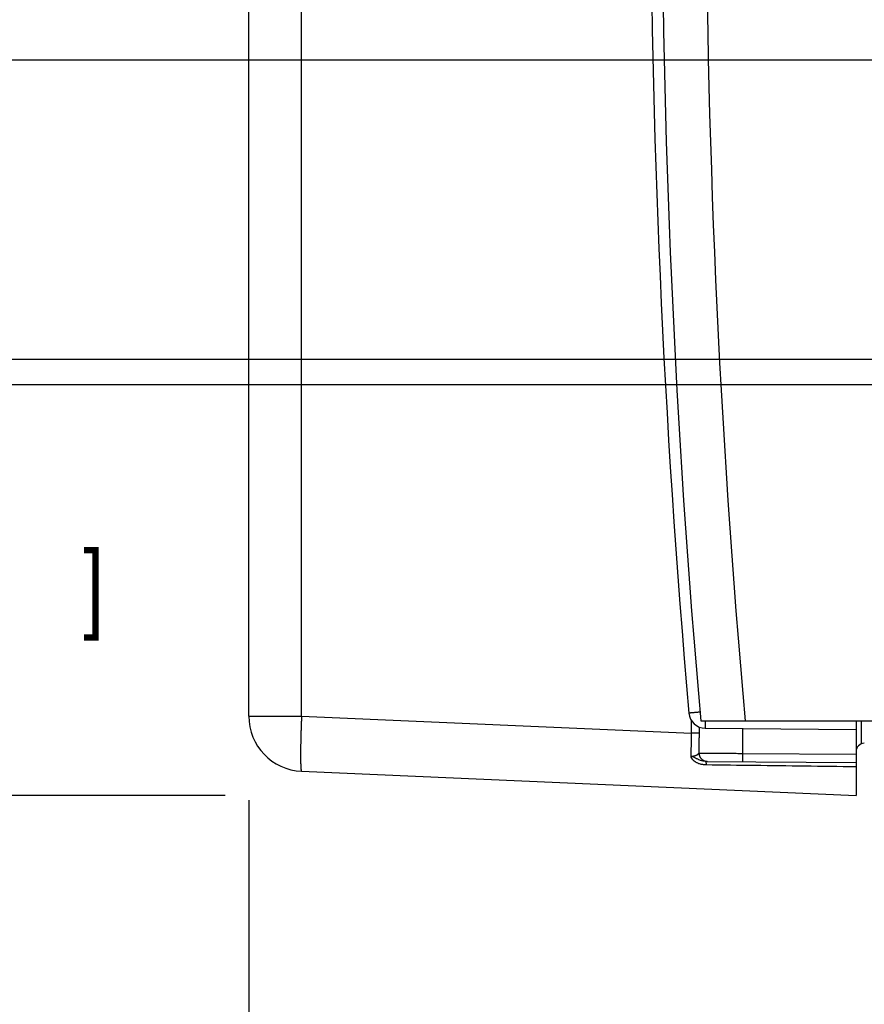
# Model space of a CAD drawing. Header units: inches. Extents: x 0 to 34, y 0 to 22.
# Tile 38 of 81: x 13.5 to 15, y 14.9 to 16.7. Entities that reach past the tile are written whole.
import ezdxf

# ---------------------------------------------------------------- set-up
doc = ezdxf.new("R2010")
doc.units = ezdxf.units.IN
doc.header["$LTSCALE"] = 1.87
doc.header["$MEASUREMENT"] = 0
doc.layers.get('0').update_dxf_attribs({"linetype": 'CONTINUOUS'})
doc.layers.add('DIMENSIONS', color=7, linetype='CONTINUOUS')
doc.styles.get("Standard").update_dxf_attribs({"font": 'txt', "width": 0.8})
doc.dimstyles.new('DIMSTYLE_1', dxfattribs={"dimtxt": 0.125, "dimasz": 0.18, "dimexe": 0.18, "dimexo": 0.0625, "dimgap": 0.09, "dimtad": 0, "dimtih": 1, "dimtoh": 1, "dimdec": 3, "dimzin": 4, "dimdsep": 46, "dimtxsty": 'STANDARD', "dimblk": '_FILLED', "dimblk1": '_FILLED', "dimblk2": '_FILLED', "dimcen": 0.09, "dimadec": 0, "dimazin": 0, "dimtp": 0.01, "dimtm": 0.01, "dimtfac": 1, "dimtdec": 3, "dimtofl": 0, "dimtmove": 0, "dimatfit": 3, "dimldrblk": '_FILLED', "dimfxl": 1, "dimtolj": 1, "dimtzin": 4, "dimarcsym": 0})

# ---------------------------------------------------------------- blocks, each defined once
blk = doc.blocks.new('_FILLED')
at = {"color": 0, "linetype": 'BYBLOCK'}
blk.add_solid([(0, 0), (-1, 0.1736), (-1, -0.1736)], dxfattribs=at)
blk = doc.blocks.new('*D13')
at = {"layer": 'DIMENSIONS', "color": 2, "linetype": 'CONTINUOUS'}
for p, q in [((15.6683, 15.7126), (15.6683, 13.696)), ((13.8953, 15.2559), (13.8953, 13.696)), ((13.8953, 13.821), (13.5353, 13.821)), ((15.6683, 13.821), (16.0283, 13.821))]:
    blk.add_line(p, q, dxfattribs=at)
at = {"layer": 'DIMENSIONS', "color": 2, "linetype": 'CONTINUOUS', "xscale": 0.18, "yscale": 0.18, "zscale": 0.18}
blk.add_blockref('_FILLED', (13.8953, 13.821), dxfattribs=at)
at = {"layer": 'DIMENSIONS', "color": 2, "linetype": 'CONTINUOUS', "xscale": 0.18, "yscale": 0.18, "zscale": 0.18, "rotation": 180}
blk.add_blockref('_FILLED', (15.6683, 13.821), dxfattribs=at)
at = {"layer": 'DIMENSIONS', "color": 2, "linetype": 'CONTINUOUS', "width": 0.8}
for s, p in [('1.773', (14.1122, 13.7585)), ('[', (14.7372, 13.7585)), ('45.03', (14.8372, 13.7585)), (']', (15.3372, 13.7585))]:
    blk.add_text(s, height=0.125, dxfattribs=at).set_placement(p)
blk = doc.blocks.new('*D14')
at = {"layer": 'DIMENSIONS', "color": 2, "linetype": 'CONTINUOUS'}
for p, q in [((11.5833, 16.6536), (11.5833, 17.0136)), ((15.3836, 16.6536), (11.4583, 16.6536)), ((13.8475, 15.3211), (11.4583, 15.3211)), ((11.5833, 15.3211), (11.5833, 14.9611))]:
    blk.add_line(p, q, dxfattribs=at)
at = {"layer": 'DIMENSIONS', "color": 2, "linetype": 'CONTINUOUS', "xscale": 0.18, "yscale": 0.18, "zscale": 0.18}
for p, rotation in [((11.5833, 16.6536), 270), ((11.5833, 15.3211), 90)]:
    blk.add_blockref('_FILLED', p, dxfattribs=dict(at, rotation=rotation))
at = {"layer": 'DIMENSIONS', "color": 2, "linetype": 'CONTINUOUS', "width": 0.8}
for s, p in [('1.332', (10.9208, 15.806)), ('[', (11.5458, 15.806)), ('33.84', (11.6458, 15.806)), (']', (12.1458, 15.806))]:
    blk.add_text(s, height=0.125, dxfattribs=at).set_placement(p)
blk = doc.blocks.new('*D20')
at = {"layer": 'DIMENSIONS', "color": 2, "linetype": 'CONTINUOUS'}
for p, q in [((15.4173, 16.6171), (15.4173, 14.446)), ((13.8953, 15.3046), (13.8953, 14.446)), ((14.6563, 14.571), (13.3051, 14.571)), ((13.8953, 14.571), (14.6563, 14.571)), ((15.4173, 14.571), (14.6563, 14.571))]:
    blk.add_line(p, q, dxfattribs=at)
at = {"layer": 'DIMENSIONS', "color": 2, "linetype": 'CONTINUOUS', "xscale": 0.18, "yscale": 0.18, "zscale": 0.18, "rotation": 180}
blk.add_blockref('_FILLED', (13.8953, 14.571), dxfattribs=at)
at = {"layer": 'DIMENSIONS', "color": 2, "linetype": 'CONTINUOUS', "xscale": 0.18, "yscale": 0.18, "zscale": 0.18}
blk.add_blockref('_FILLED', (15.4173, 14.571), dxfattribs=at)
at = {"layer": 'DIMENSIONS', "color": 2, "linetype": 'CONTINUOUS', "width": 0.8}
for s, p in [('1.522', (11.9176, 14.5085)), ('[', (12.5426, 14.5085)), ('38.66', (12.6426, 14.5085)), (']', (13.1426, 14.5085))]:
    blk.add_text(s, height=0.125, dxfattribs=at).set_placement(p)
blk = doc.blocks.new('*D21')
at = {"layer": 'DIMENSIONS', "color": 2, "linetype": 'CONTINUOUS'}
for p, q in [((16.6973, 15.966), (16.6973, 12.946)), ((13.8953, 15.3128), (13.8953, 12.946)), ((13.8953, 13.071), (14.5605, 13.071)), ((16.6973, 13.071), (16.0105, 13.071))]:
    blk.add_line(p, q, dxfattribs=at)
at = {"layer": 'DIMENSIONS', "color": 2, "linetype": 'CONTINUOUS', "xscale": 0.18, "yscale": 0.18, "zscale": 0.18, "rotation": 180}
blk.add_blockref('_FILLED', (13.8953, 13.071), dxfattribs=at)
at = {"layer": 'DIMENSIONS', "color": 2, "linetype": 'CONTINUOUS', "xscale": 0.18, "yscale": 0.18, "zscale": 0.18}
blk.add_blockref('_FILLED', (16.6973, 13.071), dxfattribs=at)
at = {"layer": 'DIMENSIONS', "color": 2, "linetype": 'CONTINUOUS', "width": 0.8}
for s, p in [('2.802', (14.623, 13.0085)), ('[', (15.248, 13.0085)), ('71.17', (15.348, 13.0085)), (']', (15.848, 13.0085))]:
    blk.add_text(s, height=0.125, dxfattribs=at).set_placement(p)
blk = doc.blocks.new('*D22')
at = {"layer": 'DIMENSIONS', "color": 2, "linetype": 'CONTINUOUS'}
for p, q in [((16.5804, 16.0655), (12.9583, 16.0653)), ((13.0833, 16.0653), (13.0833, 15.827)), ((13.0833, 15.3209), (13.0833, 15.577)), ((13.8524, 15.321), (12.9583, 15.3209))]:
    blk.add_line(p, q, dxfattribs=at)
at = {"layer": 'DIMENSIONS', "color": 2, "linetype": 'CONTINUOUS', "xscale": 0.18, "yscale": 0.18, "zscale": 0.18}
for p, rotation in [((13.0833, 16.0653), 90.013633), ((13.0833, 15.3209), 270)]:
    blk.add_blockref('_FILLED', p, dxfattribs=dict(at, rotation=rotation))
at = {"layer": 'DIMENSIONS', "color": 2, "linetype": 'CONTINUOUS', "width": 0.8}
for s, p in [('[', (12.9958, 15.6395)), (']', (13.5958, 15.6395)), ('.744', (12.4708, 15.6395)), ('18.91', (13.0958, 15.6395))]:
    blk.add_text(s, height=0.125, dxfattribs=at).set_placement(p)
blk = doc.blocks.new('*D23')
at = {"layer": 'DIMENSIONS', "color": 2, "linetype": 'CONTINUOUS'}
for p, q in [((12.3333, 16.4293), (12.0974, 16.4293)), ((12.3333, 16.1111), (12.3333, 16.4293)), ((15.1838, 16.1111), (12.2083, 16.1111)), ((13.8524, 15.3211), (12.2083, 15.3211)), ((12.3333, 15.3211), (12.3333, 14.9611))]:
    blk.add_line(p, q, dxfattribs=at)
at = {"layer": 'DIMENSIONS', "color": 2, "linetype": 'CONTINUOUS', "xscale": 0.18, "yscale": 0.18, "zscale": 0.18}
for p, rotation in [((12.3333, 16.1111), 270), ((12.3333, 15.3211), 90)]:
    blk.add_blockref('_FILLED', p, dxfattribs=dict(at, rotation=rotation))
at = {"layer": 'DIMENSIONS', "color": 2, "linetype": 'CONTINUOUS', "width": 0.8}
for s, p in [('.790', (10.8099, 16.3668)), ('[', (11.3349, 16.3668)), ('20.07', (11.4349, 16.3668)), (']', (11.9349, 16.3668))]:
    blk.add_text(s, height=0.125, dxfattribs=at).set_placement(p)

msp = doc.modelspace()

# ---------------------------------------------------------------- linework, layer by layer
at = {"color": 7, "linetype": 'CONTINUOUS'}
for p, q in [((13.8953, 15.4648), (13.8953, 18.6463)), ((13.9909, 15.4648), (13.9909, 18.6463)), ((13.8953, 15.4648), (13.9909, 15.4648)), ((13.9909, 15.4648), (14.6974, 15.434)), ((14.6974, 15.434), (14.6974, 15.4566)), ((14.714, 15.4561), (16.6373, 15.4561)), ((14.9953, 15.4561), (14.9953, 15.3211)), ((15.0052, 15.4156), (15.0052, 15.4561)), ((14.7115, 15.434), (14.6974, 15.434)), ((14.7115, 15.434), (14.7115, 15.4451)), ((14.7223, 15.4429), (14.9953, 15.4406)), ((14.7896, 15.4424), (14.7896, 15.3974)), ((14.7896, 15.3974), (14.9953, 15.3956)), ((14.7229, 15.3829), (14.9953, 15.3806)), ((13.9909, 15.3649), (14.9953, 15.3211))]:
    msp.add_line(p, q, dxfattribs=at)
for centre, radius, start, end in [((32.7231, 17.0556), 18.08, 174.92453, 185.07547), ((32.7231, 17.0556), 18, 174.90191, 185.09809), ((32.6227, 17.0556), 18, 174.94741, 185.05259), ((14.7225, 15.4729), 0.03, 185.0526, 269.5), ((13.9953, 15.4648), 0.1, 179.9872, 267.5), ((15.0103, 15.4007), 0.015, 90.5, 180)]:
    msp.add_arc(centre, radius, start, end, dxfattribs=at)
for points, knots in [([(14.7126, 15.4721), (14.7123, 15.4721), (14.7111, 15.472), (14.7091, 15.4718), (14.7068, 15.4716), (14.7045, 15.4714), (14.7024, 15.4712), (14.7004, 15.471), (14.6987, 15.4708), (14.6972, 15.4707), (14.6958, 15.4706), (14.6947, 15.4705), (14.6939, 15.4704), (14.6932, 15.4704), (14.6929, 15.4703), (14.6926, 15.4703), (14.6926, 15.4703)], [0, 0, 0, 0, 0.051013, 0.176409, 0.296505, 0.409921, 0.51547, 0.612379, 0.699933, 0.777438, 0.844218, 0.899671, 0.9433, 0.974722, 0.993671, 1, 1, 1, 1]), ([(13.9909, 15.4648), (13.9908, 15.4625), (13.9906, 15.458), (13.9904, 15.4512), (13.9901, 15.4445), (13.9899, 15.4379), (13.9897, 15.4314), (13.9895, 15.4251), (13.9894, 15.4189), (13.9893, 15.413), (13.9892, 15.4073), (13.9892, 15.4019), (13.9891, 15.3967), (13.9891, 15.3919), (13.9891, 15.3875), (13.9892, 15.3833), (13.9893, 15.3796), (13.9894, 15.3763), (13.9895, 15.3733), (13.9897, 15.3708), (13.9899, 15.3688), (13.9901, 15.3672), (13.9903, 15.366), (13.9905, 15.3653), (13.9908, 15.3649), (13.9909, 15.3649)], [0, 0, 0, 0, 0.068094, 0.135864, 0.202996, 0.269174, 0.334092, 0.397446, 0.458941, 0.518293, 0.575228, 0.629485, 0.680812, 0.728963, 0.773709, 0.814849, 0.852197, 0.885594, 0.914905, 0.93998, 0.960685, 0.97695, 0.988774, 0.99626, 1, 1, 1, 1]), ([(14.7222, 15.4561), (14.7221, 15.4557), (14.7221, 15.4545), (14.7221, 15.4528), (14.7221, 15.4508), (14.7221, 15.4491), (14.7222, 15.4475), (14.7222, 15.4462), (14.7222, 15.445), (14.7222, 15.4442), (14.7222, 15.4435), (14.7223, 15.4432), (14.7222, 15.4429), (14.7223, 15.4429)], [0, 0, 0, 0, 0.091158, 0.253631, 0.402963, 0.537882, 0.657237, 0.76001, 0.845326, 0.91246, 0.960842, 0.990075, 1, 1, 1, 1]), ([(14.6963, 15.3918), (14.6964, 15.3938), (14.6965, 15.3977), (14.6967, 15.4036), (14.697, 15.4096), (14.6972, 15.4157), (14.6973, 15.4218), (14.6974, 15.4279), (14.6974, 15.4319), (14.6974, 15.434)], [0, 0, 0, 0, 0.137284, 0.277761, 0.420697, 0.565249, 0.710559, 0.855764, 1, 1, 1, 1]), ([(14.7108, 15.3979), (14.7108, 15.4002), (14.711, 15.405), (14.7112, 15.4121), (14.7113, 15.4193), (14.7114, 15.4266), (14.7115, 15.4315), (14.7115, 15.434)], [0, 0, 0, 0, 0.193936, 0.392052, 0.593232, 0.796293, 1, 1, 1, 1]), ([(14.6964, 15.3918), (14.6968, 15.3919), (14.6976, 15.3919), (14.6989, 15.3921), (14.7002, 15.3923), (14.7015, 15.3926), (14.7029, 15.393), (14.7042, 15.3934), (14.7056, 15.394), (14.7069, 15.3946), (14.708, 15.3952), (14.709, 15.3959), (14.7098, 15.3966), (14.7104, 15.3972), (14.7107, 15.3977), (14.7108, 15.3979)], [0, 0, 0, 0, 0.077191, 0.156427, 0.238152, 0.322723, 0.410149, 0.499886, 0.590345, 0.678672, 0.762048, 0.83757, 0.902898, 0.956897, 1, 1, 1, 1]), ([(14.7108, 15.3979), (14.711, 15.3979), (14.7117, 15.3979), (14.713, 15.3979), (14.7146, 15.3979), (14.7167, 15.3979), (14.7192, 15.3979), (14.722, 15.3978), (14.7252, 15.3978), (14.7287, 15.3978), (14.7325, 15.3978), (14.7367, 15.3977), (14.7411, 15.3977), (14.7458, 15.3977), (14.7508, 15.3976), (14.7559, 15.3976), (14.7612, 15.3976), (14.7667, 15.3975), (14.7723, 15.3975), (14.778, 15.3974), (14.7838, 15.3974), (14.7877, 15.3974), (14.7896, 15.3974)], [0, 0, 0, 0, 0.010656, 0.026568, 0.047657, 0.073817, 0.104913, 0.140784, 0.181244, 0.226078, 0.275049, 0.327897, 0.384339, 0.444078, 0.506799, 0.572171, 0.639849, 0.709476, 0.780684, 0.853095, 0.92633, 1, 1, 1, 1]), ([(14.7108, 15.3979), (14.7108, 15.3974), (14.7108, 15.3963), (14.7111, 15.3948), (14.7115, 15.3933), (14.712, 15.3918), (14.7127, 15.3904), (14.7136, 15.3891), (14.7145, 15.3879), (14.7156, 15.3868), (14.7168, 15.3858), (14.7181, 15.3849), (14.7195, 15.3842), (14.721, 15.3837), (14.7221, 15.3833), (14.7228, 15.3832), (14.723, 15.3832)], [0, 0, 0, 0, 0.075177, 0.150325, 0.225455, 0.300558, 0.375627, 0.450656, 0.52564, 0.600577, 0.675468, 0.750313, 0.825118, 0.899889, 0.974632, 1, 1, 1, 1]), ([(14.7896, 15.3974), (14.7896, 15.3968), (14.7896, 15.3958), (14.7896, 15.3942), (14.7896, 15.3927), (14.7895, 15.3913), (14.7895, 15.3899), (14.7895, 15.3886), (14.7895, 15.3874), (14.7895, 15.3862), (14.7895, 15.3853), (14.7895, 15.3844), (14.7895, 15.3837), (14.7896, 15.3831), (14.7895, 15.3827), (14.7896, 15.3825), (14.7896, 15.3824), (14.7896, 15.3824)], [0, 0, 0, 0, 0.104515, 0.207885, 0.308977, 0.406683, 0.499934, 0.587707, 0.669042, 0.743047, 0.808912, 0.865917, 0.913436, 0.95095, 0.978051, 0.994447, 1, 1, 1, 1]), ([(14.7229, 15.3829), (14.7222, 15.3829), (14.7207, 15.383), (14.7183, 15.3833), (14.7159, 15.3839), (14.7133, 15.3846), (14.7108, 15.3856), (14.7085, 15.3866), (14.7065, 15.3877), (14.7047, 15.3886), (14.7032, 15.3894), (14.7018, 15.3902), (14.7005, 15.3908), (14.6994, 15.3913), (14.6983, 15.3914), (14.6973, 15.3918), (14.6967, 15.3918), (14.6963, 15.3918)], [0, 0, 0, 0, 0.079041, 0.161544, 0.249165, 0.343791, 0.441748, 0.531913, 0.61171, 0.682614, 0.745192, 0.800753, 0.849924, 0.893283, 0.931641, 0.966828, 1, 1, 1, 1]), ([(14.7237, 15.3764), (14.7227, 15.3764), (14.7206, 15.3765), (14.7176, 15.3769), (14.7147, 15.3774), (14.712, 15.3782), (14.7097, 15.379), (14.7076, 15.3799), (14.7058, 15.3808), (14.7043, 15.3817), (14.7031, 15.3826), (14.702, 15.3834), (14.7011, 15.3842), (14.7003, 15.385), (14.6996, 15.3857), (14.6991, 15.3864), (14.6986, 15.387), (14.6982, 15.3876), (14.6978, 15.3881), (14.6975, 15.3887), (14.6973, 15.3891), (14.6971, 15.3896), (14.6969, 15.39), (14.6967, 15.3903), (14.6966, 15.3907), (14.6965, 15.391), (14.6964, 15.3913), (14.6964, 15.3916), (14.6963, 15.3918), (14.6963, 15.3918)], [0, 0, 0, 0, 0.092009, 0.183491, 0.272089, 0.355504, 0.431338, 0.498003, 0.556456, 0.607957, 0.653517, 0.693997, 0.730095, 0.762402, 0.791357, 0.817387, 0.840886, 0.862194, 0.88155, 0.899022, 0.914724, 0.928882, 0.941899, 0.954045, 0.965443, 0.97602, 0.985535, 0.993688, 1, 1, 1, 1]), ([(14.7229, 15.3829), (14.723, 15.3829), (14.7231, 15.3828), (14.7232, 15.3825), (14.7233, 15.3821), (14.7234, 15.3815), (14.7234, 15.3807), (14.7235, 15.3798), (14.7236, 15.3788), (14.7237, 15.3776), (14.7237, 15.3768), (14.7237, 15.3764)], [0, 0, 0, 0, 0.020995, 0.063433, 0.130196, 0.221229, 0.335738, 0.472518, 0.630052, 0.806553, 1, 1, 1, 1]), ([(14.723, 15.3832), (14.7233, 15.3831), (14.7242, 15.383), (14.725, 15.3829), (14.7255, 15.3829)], [0, 0, 0, 0, 0.397808, 1, 1, 1, 1]), ([(14.9953, 15.3728), (14.9642, 15.3732), (14.9029, 15.374), (14.8124, 15.3752), (14.753, 15.376), (14.7237, 15.3764)], [0, 0, 0, 0, 0.343357, 0.676776, 1, 1, 1, 1])]:
    msp.add_open_spline(points, degree=3, knots=knots, dxfattribs=at)

# ---------------------------------------------------------------- dimensions: what is measured, and where the dimension line sits
at = {"layer": 'DIMENSIONS', "color": 2, "linetype": 'CONTINUOUS'}
for base, p1, p2, angle, picture, middle in [((11.58329, 16.65356), (13.84749, 15.32112), (15.38359, 16.65356), 90, '*D14', (11.58329, 15.86853)), ((12.3333, 16.1111), (13.8524, 15.3211), (15.1838, 16.1111), 90, '*D23', (11.4224, 16.4293)), ((13.0833, 16.0653), (13.8524, 15.321), (16.5804, 16.0655), 90.0044, '*D22', (13.0833, 15.702))]:
    dim = msp.add_linear_dim(base=base, p1=p1, p2=p2, angle=angle, dimstyle='DIMSTYLE_1', dxfattribs=at)
    dim.commit()
    dim.dimension.update_dxf_attribs({"geometry": picture, "text_midpoint": middle, "dimtype": 160})
for base, p1, p2, picture, middle in [((15.4173, 14.571), (13.8953, 15.3046), (15.4173, 16.6171), '*D20', (12.5801, 14.571)), ((16.6973, 13.071), (13.8953, 15.3128), (16.6973, 15.966), '*D21', (15.2855, 13.071)), ((15.6683, 13.821), (13.8953, 15.2559), (15.6683, 15.7126), '*D13', (14.7747, 13.821))]:
    dim = msp.add_linear_dim(base=base, p1=p1, p2=p2, dimstyle='DIMSTYLE_1', dxfattribs=at)
    dim.commit()
    dim.dimension.update_dxf_attribs({"geometry": picture, "text_midpoint": middle, "dimtype": 160})

doc.saveas('drawing.dxf')
